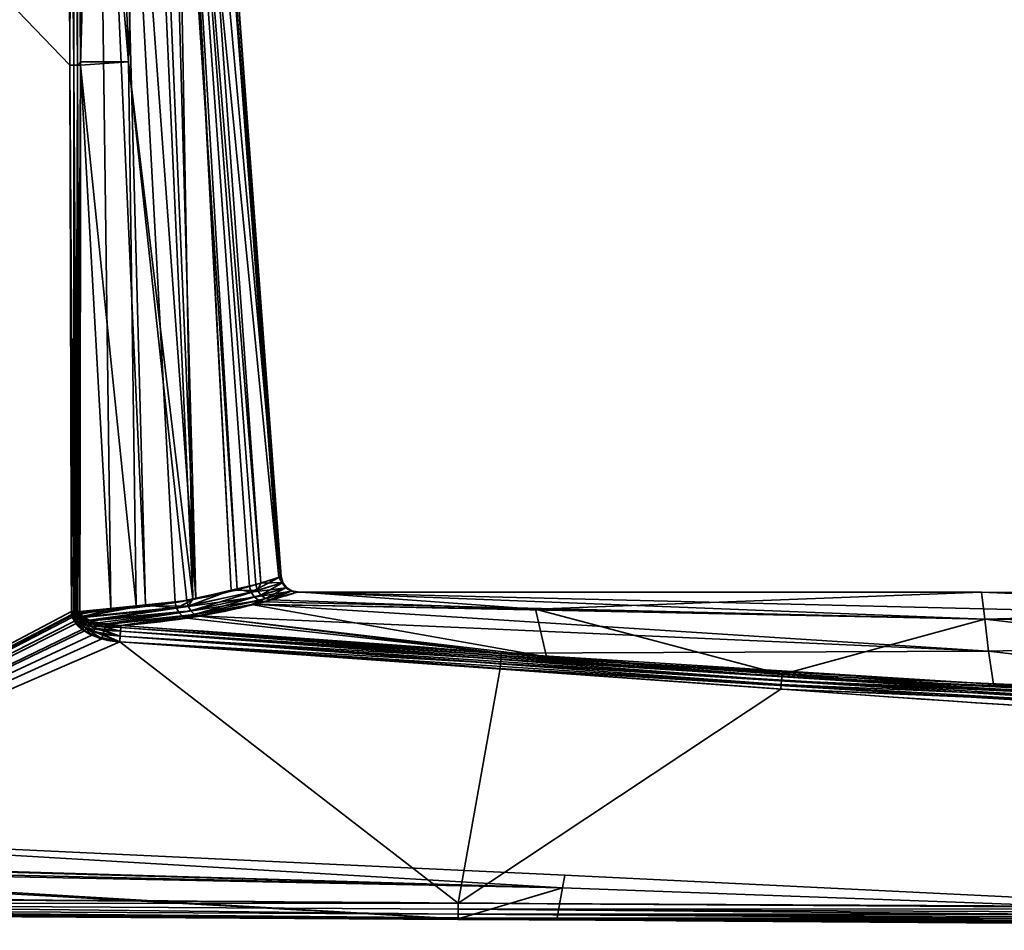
# Model space of a CAD drawing. Header units: millimetres. Extents: x -309 to 8309, y -96 to 57.
# Tile 82 of 95: x 7251 to 7281, y -93 to -66. Entities that reach past the tile are written whole.
import ezdxf

# ---------------------------------------------------------------- set-up
doc = ezdxf.new("R2010")
doc.units = ezdxf.units.MM
doc.layers.add('31', color=7, linetype='Continuous', true_color=0xffffff)

# ---------------------------------------------------------------- blocks, each defined once
blk = doc.blocks.new('UG_SURFACE_014')
at = {"layer": '31', "color": 251, "linetype": 'Continuous', "lineweight": 35}
for points in [[(7236, -50.3, 1115), (7236, -92.446, 1115), (7252.364, -83.789, 1115), (7252.316, -67.253, 1115)], [(7252.316, -67.253, 1115), (7252.256, -50.3, 1115), (7236, -50.3, 1115)], [(7236, -50.3, 1093), (7252.256, -50.3, 1093), (7252.316, -67.253, 1093)], [(7252.316, -67.253, 1093), (7252.364, -83.789, 1093), (7236, -92.446, 1093), (7236, -50.3, 1093)], [(7252.256, -50.3, 1115), (7252.316, -67.253, 1115), (7252.433, -67.253, 1114.986)], [(7252.433, -67.253, 1114.986), (7252.406, -50.3, 1114.974), (7252.256, -50.3, 1115)], [(7252.316, -67.253, 1093), (7252.256, -50.3, 1093), (7252.375, -50.3, 1093.014)], [(7252.375, -50.3, 1093.014), (7252.433, -67.253, 1093.014), (7252.316, -67.253, 1093)], [(7252.375, -50.3, 1093.014), (7252.404, -50.3, 1093.027), (7252.433, -67.253, 1093.014)], [(7252.404, -50.3, 1093.027), (7252.529, -50.3, 1093.081), (7252.544, -67.252, 1093.055)], [(7252.544, -67.252, 1093.055), (7252.433, -67.253, 1093.014), (7252.404, -50.3, 1093.027)], [(7252.421, -50.3, 1114.972), (7252.406, -50.3, 1114.974), (7252.433, -67.253, 1114.986)], [(7252.421, -50.3, 1114.972), (7252.433, -67.253, 1114.986), (7252.544, -67.252, 1114.944)], [(7252.544, -67.252, 1114.944), (7252.54, -50.3, 1114.906), (7252.421, -50.3, 1114.972)], [(7252.529, -50.3, 1093.081), (7252.541, -50.3, 1093.092), (7252.544, -67.252, 1093.055)], [(7252.568, -50.3, 1114.89), (7252.54, -50.3, 1114.906), (7252.544, -67.252, 1114.944)], [(7252.541, -50.3, 1093.092), (7252.652, -50.3, 1093.195), (7252.643, -67.252, 1093.122)], [(7252.643, -67.252, 1093.122), (7252.544, -67.252, 1093.055), (7252.541, -50.3, 1093.092)], [(7252.568, -50.3, 1114.89), (7252.544, -67.252, 1114.944), (7252.643, -67.145, 1114.878)], [(7252.643, -67.145, 1114.878), (7252.652, -50.3, 1114.805), (7252.568, -50.3, 1114.89)], [(7253.115, -50.3, 1094.032), (7253.558, -83.701, 1093.844), (7252.643, -67.252, 1093.122)], [(7252.652, -50.3, 1114.805), (7252.643, -67.145, 1114.878), (7254.087, -67.145, 1113.426)], [(7252.643, -67.252, 1093.122), (7252.652, -50.3, 1093.195), (7253.115, -50.3, 1094.032)], [(7254.087, -67.145, 1113.426), (7253.528, -50.3, 1113.145), (7252.652, -50.3, 1114.805)], [(7253.115, -50.3, 1094.032), (7253.704, -50.3, 1095.096), (7254.611, -83.604, 1094.712)], [(7254.611, -83.604, 1094.712), (7253.558, -83.701, 1093.844), (7253.115, -50.3, 1094.032)], [(7254.534, -50.3, 1111.238), (7253.528, -50.3, 1113.145), (7254.087, -67.145, 1113.426)], [(7253.704, -50.3, 1095.096), (7254.724, -50.3, 1096.939), (7256.131, -83.385, 1096.452)], [(7256.131, -83.385, 1096.452), (7255.508, -83.52, 1095.452), (7253.704, -50.3, 1095.096)], [(7255.508, -83.52, 1095.452), (7254.611, -83.604, 1094.712), (7253.704, -50.3, 1095.096)], [(7254.087, -67.145, 1113.426), (7256.041, -83.42, 1111.814), (7254.534, -50.3, 1111.238)], [(7255.435, -50.3, 1109.53), (7254.534, -50.3, 1111.238), (7256.041, -83.42, 1111.814)], [(7256.131, -83.385, 1096.452), (7254.724, -50.3, 1096.939), (7255.2, -50.3, 1097.801)], [(7255.2, -50.3, 1097.801), (7255.409, -50.3, 1098.902), (7257.38, -83.114, 1098.457)], [(7257.38, -83.114, 1098.457), (7256.131, -83.385, 1096.452), (7255.2, -50.3, 1097.801)], [(7255.409, -50.3, 1098.902), (7256.201, -50.3, 1103.086), (7258.639, -82.76, 1102.975)], [(7258.639, -82.76, 1102.975), (7257.752, -83.033, 1099.055), (7255.409, -50.3, 1098.902)], [(7257.752, -83.033, 1099.055), (7257.38, -83.114, 1098.457), (7255.409, -50.3, 1098.902)], [(7255.435, -50.3, 1109.53), (7256.041, -83.42, 1111.814), (7257.199, -83.151, 1109.764)], [(7257.199, -83.151, 1109.764), (7255.46, -50.3, 1109.361), (7255.435, -50.3, 1109.53)], [(7255.46, -50.3, 1109.361), (7257.946, -82.978, 1108.443), (7258.096, -82.931, 1107.623)], [(7255.46, -50.3, 1109.361), (7257.199, -83.151, 1109.764), (7257.946, -82.978, 1108.443)], [(7258.096, -82.931, 1107.623), (7255.774, -50.3, 1107.267), (7255.46, -50.3, 1109.361)], [(7255.774, -50.3, 1107.267), (7258.096, -82.931, 1107.623), (7258.715, -82.736, 1104.244)], [(7258.715, -82.736, 1104.244), (7256.312, -50.3, 1103.672), (7255.774, -50.3, 1107.267)], [(7258.694, -82.743, 1103.216), (7256.201, -50.3, 1103.086), (7256.312, -50.3, 1103.672)], [(7258.694, -82.743, 1103.216), (7258.639, -82.76, 1102.975), (7256.201, -50.3, 1103.086)], [(7256.312, -50.3, 1103.672), (7258.715, -82.736, 1104.244), (7258.694, -82.743, 1103.216)], [(7252.316, -67.253, 1115), (7252.364, -83.789, 1115), (7252.431, -83.789, 1114.994)], [(7252.431, -83.789, 1114.994), (7252.433, -67.253, 1114.986), (7252.316, -67.253, 1115)], [(7252.431, -83.789, 1093.006), (7252.316, -67.253, 1093), (7252.433, -67.253, 1093.014)], [(7252.431, -83.789, 1093.006), (7252.364, -83.789, 1093), (7252.316, -67.253, 1093)], [(7252.431, -83.789, 1114.994), (7252.453, -83.789, 1114.992), (7252.433, -67.253, 1114.986)], [(7252.433, -67.253, 1093.014), (7252.453, -83.789, 1093.008), (7252.431, -83.789, 1093.006)], [(7252.496, -83.789, 1114.98), (7252.544, -67.252, 1114.944), (7252.433, -67.253, 1114.986)], [(7252.433, -67.253, 1093.014), (7252.544, -67.252, 1093.055), (7252.539, -83.789, 1093.032)], [(7252.433, -67.253, 1114.986), (7252.453, -83.789, 1114.992), (7252.496, -83.789, 1114.98)], [(7252.539, -83.789, 1093.032), (7252.496, -83.789, 1093.02), (7252.433, -67.253, 1093.014)], [(7252.496, -83.789, 1093.02), (7252.453, -83.789, 1093.008), (7252.433, -67.253, 1093.014)], [(7252.496, -83.789, 1114.98), (7252.539, -83.789, 1114.968), (7252.544, -67.252, 1114.944)], [(7252.544, -67.252, 1114.944), (7252.539, -83.789, 1114.968), (7252.559, -83.788, 1114.959)], [(7252.559, -83.788, 1093.041), (7252.539, -83.789, 1093.032), (7252.544, -67.252, 1093.055)], [(7252.544, -67.252, 1114.944), (7252.643, -67.252, 1114.878), (7252.643, -67.145, 1114.878)], [(7252.559, -83.788, 1114.959), (7252.643, -67.252, 1114.878), (7252.544, -67.252, 1114.944)], [(7252.544, -67.252, 1093.055), (7252.643, -67.252, 1093.122), (7252.62, -83.788, 1093.07)], [(7252.62, -83.788, 1093.07), (7252.559, -83.788, 1093.041), (7252.544, -67.252, 1093.055)], [(7252.559, -83.788, 1114.959), (7252.62, -83.788, 1114.93), (7252.643, -67.252, 1114.878)], [(7253.558, -83.701, 1093.844), (7252.62, -83.788, 1093.07), (7252.643, -67.252, 1093.122)], [(7252.643, -67.252, 1114.878), (7252.62, -83.788, 1114.93), (7254.324, -83.617, 1113.461)], [(7254.087, -67.145, 1113.426), (7252.643, -67.145, 1114.878), (7252.643, -67.252, 1114.878)], [(7254.324, -83.617, 1113.461), (7254.087, -67.145, 1113.426), (7252.643, -67.252, 1114.878)], [(7254.087, -67.145, 1113.426), (7254.324, -83.617, 1113.461), (7255.857, -83.462, 1112.14)], [(7255.857, -83.462, 1112.14), (7256.041, -83.42, 1111.814), (7254.087, -67.145, 1113.426)], [(7257.8, -83.208, 1099.055), (7257.752, -83.033, 1099.055), (7258.639, -82.76, 1102.975)], [(7258.639, -82.76, 1102.975), (7258.742, -82.923, 1103.216), (7257.8, -83.208, 1099.055)], [(7258.763, -82.916, 1104.244), (7258.715, -82.736, 1104.244), (7258.096, -82.931, 1107.623)], [(7258.639, -82.76, 1102.975), (7258.694, -82.743, 1103.216), (7258.742, -82.923, 1103.216)], [(7258.694, -82.743, 1103.216), (7258.715, -82.736, 1104.244), (7258.763, -82.916, 1104.244)], [(7258.763, -82.916, 1104.244), (7258.742, -82.923, 1103.216), (7258.694, -82.743, 1103.216)], [(7256.131, -83.385, 1096.452), (7257.38, -83.114, 1098.457), (7257.8, -83.208, 1099.055), (7255.547, -83.688, 1095.441)], [(7257.993, -83.154, 1108.442), (7257.946, -82.978, 1108.443), (7257.199, -83.151, 1109.764)], [(7257.38, -83.114, 1098.457), (7257.752, -83.033, 1099.055), (7257.8, -83.208, 1099.055)], [(7257.8, -83.208, 1099.055), (7258.742, -82.923, 1103.216), (7258.852, -83.073, 1103.213)], [(7258.852, -83.073, 1103.213), (7257.901, -83.355, 1099.03), (7257.8, -83.208, 1099.055)], [(7257.901, -83.355, 1099.03), (7258.852, -83.073, 1103.213), (7259.01, -83.172, 1103.205)], [(7258.096, -82.931, 1107.623), (7257.946, -82.978, 1108.443), (7257.993, -83.154, 1108.442)], [(7258.096, -82.931, 1107.623), (7257.993, -83.154, 1108.442), (7258.763, -82.916, 1104.244)], [(7258.763, -82.916, 1104.244), (7257.993, -83.154, 1108.442), (7258.096, -83.301, 1108.464)], [(7258.096, -83.301, 1108.464), (7258.874, -83.066, 1104.245), (7258.763, -82.916, 1104.244)], [(7258.874, -83.066, 1104.245), (7258.096, -83.301, 1108.464), (7258.241, -83.402, 1108.506)], [(7258.241, -83.402, 1108.506), (7259.032, -83.165, 1104.248), (7258.874, -83.066, 1104.245)], [(7258.742, -82.923, 1103.216), (7258.763, -82.916, 1104.244), (7258.874, -83.066, 1104.245)], [(7258.874, -83.066, 1104.245), (7258.852, -83.073, 1103.213), (7258.742, -82.923, 1103.216)], [(7258.852, -83.073, 1103.213), (7258.874, -83.066, 1104.245), (7259.032, -83.165, 1104.248)], [(7259.032, -83.165, 1104.248), (7259.01, -83.172, 1103.205), (7258.852, -83.073, 1103.213)], [(7255.547, -83.688, 1095.441), (7255.508, -83.52, 1095.452), (7256.131, -83.385, 1096.452)], [(7255.547, -83.688, 1095.441), (7257.8, -83.208, 1099.055), (7257.901, -83.355, 1099.03)], [(7257.901, -83.355, 1099.03), (7255.624, -83.834, 1095.392), (7255.547, -83.688, 1095.441)], [(7255.624, -83.834, 1095.392), (7257.901, -83.355, 1099.03), (7258.042, -83.457, 1098.984)], [(7256.041, -83.42, 1111.814), (7255.857, -83.462, 1112.14), (7255.898, -83.63, 1112.148)], [(7255.898, -83.63, 1112.148), (7257.993, -83.154, 1108.442), (7257.199, -83.151, 1109.764)], [(7257.199, -83.151, 1109.764), (7256.041, -83.42, 1111.814), (7255.898, -83.63, 1112.148)], [(7257.993, -83.154, 1108.442), (7255.898, -83.63, 1112.148), (7255.979, -83.776, 1112.194)], [(7255.979, -83.776, 1112.194), (7258.096, -83.301, 1108.464), (7257.993, -83.154, 1108.442)], [(7258.096, -83.301, 1108.464), (7255.979, -83.776, 1112.194), (7256.092, -83.882, 1112.272)], [(7256.092, -83.882, 1112.272), (7258.241, -83.402, 1108.506), (7258.096, -83.301, 1108.464)], [(7257.811, -83.578, 1109.604), (7258.241, -83.402, 1108.506), (7256.092, -83.882, 1112.272)], [(7257.811, -83.578, 1109.604), (7258.409, -83.443, 1108.562), (7258.241, -83.402, 1108.506)], [(7259.01, -83.172, 1103.205), (7258.042, -83.457, 1098.984), (7257.901, -83.355, 1099.03)], [(7258.207, -83.499, 1098.922), (7258.042, -83.457, 1098.984), (7259.01, -83.172, 1103.205)], [(7259.01, -83.172, 1103.205), (7259.193, -83.206, 1103.195), (7258.207, -83.499, 1098.922)], [(7280.005, -84.025, 1098.166), (7258.207, -83.499, 1098.922), (7259.193, -83.206, 1103.195)], [(7259.032, -83.165, 1104.248), (7258.241, -83.402, 1108.506), (7258.409, -83.443, 1108.562)], [(7258.409, -83.443, 1108.562), (7259.215, -83.199, 1104.251), (7259.032, -83.165, 1104.248)], [(7259.215, -83.199, 1104.251), (7258.409, -83.443, 1108.562), (7266.412, -83.725, 1109.694)], [(7259.01, -83.172, 1103.205), (7259.032, -83.165, 1104.248), (7259.21, -83.201, 1103.999)], [(7259.21, -83.201, 1103.999), (7259.193, -83.206, 1103.195), (7259.01, -83.172, 1103.205)], [(7259.032, -83.165, 1104.248), (7259.215, -83.199, 1104.251), (7259.21, -83.201, 1103.999)], [(7259.193, -83.206, 1103.195), (7259.21, -83.201, 1103.999), (7279.907, -83.211, 1103.999)], [(7279.907, -83.211, 1103.999), (7307.362, -84.375, 1098.026), (7259.193, -83.206, 1103.195)], [(7259.193, -83.206, 1103.195), (7307.362, -84.375, 1098.026), (7280.005, -84.025, 1098.166)], [(7279.907, -83.211, 1103.999), (7259.21, -83.201, 1103.999), (7259.215, -83.199, 1104.251)], [(7279.907, -83.211, 1103.999), (7259.215, -83.199, 1104.251), (7266.412, -83.725, 1109.694)], [(7266.412, -83.725, 1109.694), (7280.004, -84.024, 1109.832), (7279.907, -83.211, 1103.999)], [(7307.361, -83.3, 1103.998), (7279.907, -83.211, 1103.999), (7280.004, -84.024, 1109.832)], [(7279.907, -83.211, 1103.999), (7307.361, -83.3, 1103.998), (7307.362, -84.375, 1098.026)], [(7280.004, -84.024, 1109.832), (7307.362, -84.374, 1109.971), (7307.361, -83.3, 1103.998)], [(7254.324, -83.617, 1113.461), (7252.62, -83.788, 1114.93), (7252.632, -83.85, 1114.927)], [(7252.626, -83.834, 1093.071), (7252.62, -83.788, 1093.07), (7253.558, -83.701, 1093.844)], [(7252.646, -83.877, 1093.076), (7252.626, -83.834, 1093.071), (7253.558, -83.701, 1093.844)], [(7252.632, -83.85, 1114.927), (7252.697, -83.936, 1114.911), (7254.324, -83.617, 1113.461)], [(7253.558, -83.701, 1093.844), (7252.723, -83.953, 1093.096), (7252.646, -83.877, 1093.076)], [(7252.697, -83.936, 1114.911), (7252.725, -83.953, 1114.904), (7254.324, -83.617, 1113.461)], [(7252.723, -83.953, 1093.096), (7253.558, -83.701, 1093.844), (7254.611, -83.604, 1094.712)], [(7254.611, -83.604, 1094.712), (7255.547, -83.688, 1095.441), (7252.723, -83.953, 1093.096)], [(7252.741, -83.971, 1093.101), (7252.723, -83.953, 1093.096), (7255.547, -83.688, 1095.441)], [(7252.725, -83.953, 1114.904), (7255.898, -83.63, 1112.148), (7254.324, -83.617, 1113.461)], [(7255.898, -83.63, 1112.148), (7252.725, -83.953, 1114.904), (7252.899, -84.056, 1114.858)], [(7252.958, -84.079, 1093.157), (7252.741, -83.971, 1093.101), (7255.547, -83.688, 1095.441)], [(7252.899, -84.056, 1114.858), (7255.979, -83.776, 1112.194), (7255.898, -83.63, 1112.148)], [(7255.547, -83.688, 1095.441), (7255.624, -83.834, 1095.392), (7252.958, -84.079, 1093.157)], [(7255.898, -83.63, 1112.148), (7255.857, -83.462, 1112.14), (7254.324, -83.617, 1113.461)], [(7254.611, -83.604, 1094.712), (7255.508, -83.52, 1095.452), (7255.547, -83.688, 1095.441)], [(7258.042, -83.457, 1098.984), (7255.733, -83.94, 1095.311), (7255.624, -83.834, 1095.392)], [(7255.733, -83.94, 1095.311), (7258.042, -83.457, 1098.984), (7257.872, -83.57, 1098.392)], [(7257.872, -83.57, 1098.392), (7256.172, -83.928, 1095.703), (7255.733, -83.94, 1095.311)], [(7256.092, -83.882, 1112.272), (7256.223, -83.935, 1112.371), (7257.811, -83.578, 1109.604)], [(7280.12, -84.991, 1095.494), (7256.172, -83.928, 1095.703), (7257.872, -83.57, 1098.392)], [(7257.811, -83.578, 1109.604), (7256.223, -83.935, 1112.371), (7266.739, -85.17, 1114.677)], [(7258.409, -83.443, 1108.562), (7257.811, -83.578, 1109.604), (7266.412, -83.725, 1109.694)], [(7266.739, -85.17, 1114.677), (7266.412, -83.725, 1109.694), (7257.811, -83.578, 1109.604)], [(7258.042, -83.457, 1098.984), (7258.207, -83.499, 1098.922), (7257.872, -83.57, 1098.392)], [(7280.005, -84.025, 1098.166), (7257.872, -83.57, 1098.392), (7258.207, -83.499, 1098.922)], [(7257.872, -83.57, 1098.392), (7280.005, -84.025, 1098.166), (7280.12, -84.991, 1095.494)], [(7266.412, -83.725, 1109.694), (7266.739, -85.17, 1114.677), (7273.869, -85.696, 1114.722)], [(7273.869, -85.696, 1114.722), (7280.004, -84.024, 1109.832), (7266.412, -83.725, 1109.694)], [(7236, -92.446, 1115), (7252.379, -83.912, 1115), (7252.364, -83.789, 1115)], [(7252.364, -83.789, 1093), (7252.372, -83.88, 1093), (7236, -92.446, 1093)], [(7252.372, -83.88, 1093), (7252.396, -83.967, 1093), (7236, -92.446, 1093)], [(7236, -92.446, 1115), (7252.455, -84.087, 1115), (7252.379, -83.912, 1115)], [(7252.396, -83.967, 1093), (7252.506, -84.159, 1093), (7236, -92.446, 1093)], [(7252.431, -83.789, 1114.994), (7252.364, -83.789, 1115), (7252.379, -83.912, 1115)], [(7252.372, -83.88, 1093), (7252.364, -83.789, 1093), (7252.431, -83.789, 1093.006)], [(7252.431, -83.789, 1093.006), (7252.439, -83.868, 1093.005), (7252.372, -83.88, 1093)], [(7252.396, -83.967, 1093), (7252.372, -83.88, 1093), (7252.439, -83.868, 1093.005)], [(7252.379, -83.912, 1115), (7252.446, -83.896, 1114.995), (7252.431, -83.789, 1114.994)], [(7252.446, -83.896, 1114.995), (7252.379, -83.912, 1115), (7252.455, -84.087, 1115)], [(7252.439, -83.868, 1093.005), (7252.462, -83.944, 1093.005), (7252.396, -83.967, 1093)], [(7252.506, -84.159, 1093), (7252.396, -83.967, 1093), (7252.462, -83.944, 1093.005)], [(7252.453, -83.789, 1114.992), (7252.431, -83.789, 1114.994), (7252.446, -83.896, 1114.995)], [(7252.439, -83.868, 1093.005), (7252.431, -83.789, 1093.006), (7252.453, -83.789, 1093.008)], [(7252.504, -83.856, 1093.018), (7252.439, -83.868, 1093.005), (7252.453, -83.789, 1093.008)], [(7252.439, -83.868, 1093.005), (7252.504, -83.856, 1093.018), (7252.526, -83.921, 1093.019)], [(7252.526, -83.921, 1093.019), (7252.462, -83.944, 1093.005), (7252.439, -83.868, 1093.005)], [(7252.446, -83.896, 1114.995), (7252.511, -83.88, 1114.981), (7252.496, -83.789, 1114.98)], [(7252.496, -83.789, 1114.98), (7252.453, -83.789, 1114.992), (7252.446, -83.896, 1114.995)], [(7252.511, -83.88, 1114.981), (7252.446, -83.896, 1114.995), (7252.519, -84.047, 1114.994)], [(7252.455, -84.087, 1115), (7252.519, -84.047, 1114.994), (7252.446, -83.896, 1114.995)], [(7252.453, -83.789, 1093.008), (7252.496, -83.789, 1093.02), (7252.504, -83.856, 1093.018)], [(7252.462, -83.944, 1093.005), (7252.526, -83.921, 1093.019), (7252.63, -84.06, 1093.026)], [(7252.462, -83.944, 1093.005), (7252.569, -84.109, 1093.006), (7252.506, -84.159, 1093)], [(7252.63, -84.06, 1093.026), (7252.569, -84.109, 1093.006), (7252.462, -83.944, 1093.005)], [(7252.539, -83.789, 1114.968), (7252.496, -83.789, 1114.98), (7252.511, -83.88, 1114.981)], [(7252.504, -83.856, 1093.018), (7252.496, -83.789, 1093.02), (7252.539, -83.789, 1093.032)], [(7252.539, -83.789, 1093.032), (7252.567, -83.844, 1093.041), (7252.504, -83.856, 1093.018)], [(7252.504, -83.856, 1093.018), (7252.567, -83.844, 1093.041), (7252.588, -83.898, 1093.043)], [(7252.588, -83.898, 1093.043), (7252.526, -83.921, 1093.019), (7252.504, -83.856, 1093.018)], [(7252.539, -83.789, 1114.968), (7252.511, -83.88, 1114.981), (7252.573, -83.864, 1114.959)], [(7252.573, -83.864, 1114.959), (7252.511, -83.88, 1114.981), (7252.582, -84.008, 1114.977)], [(7252.519, -84.047, 1114.994), (7252.582, -84.008, 1114.977), (7252.511, -83.88, 1114.981)], [(7252.582, -84.008, 1114.977), (7252.519, -84.047, 1114.994), (7252.747, -84.258, 1114.991)], [(7252.526, -83.921, 1093.019), (7252.588, -83.898, 1093.043), (7252.687, -84.014, 1093.057)], [(7252.687, -84.014, 1093.057), (7252.63, -84.06, 1093.026), (7252.526, -83.921, 1093.019)], [(7252.573, -83.864, 1114.959), (7252.559, -83.788, 1114.959), (7252.539, -83.789, 1114.968)], [(7252.539, -83.789, 1093.032), (7252.559, -83.788, 1093.041), (7252.567, -83.844, 1093.041)], [(7252.62, -83.788, 1114.93), (7252.559, -83.788, 1114.959), (7252.573, -83.864, 1114.959)], [(7252.567, -83.844, 1093.041), (7252.559, -83.788, 1093.041), (7252.62, -83.788, 1093.07)], [(7252.62, -83.788, 1093.07), (7252.626, -83.834, 1093.071), (7252.567, -83.844, 1093.041)], [(7252.588, -83.898, 1093.043), (7252.567, -83.844, 1093.041), (7252.626, -83.834, 1093.071)], [(7252.573, -83.864, 1114.959), (7252.632, -83.85, 1114.927), (7252.62, -83.788, 1114.93)], [(7252.632, -83.85, 1114.927), (7252.573, -83.864, 1114.959), (7252.641, -83.971, 1114.949)], [(7252.582, -84.008, 1114.977), (7252.641, -83.971, 1114.949), (7252.573, -83.864, 1114.959)], [(7252.641, -83.971, 1114.949), (7252.582, -84.008, 1114.977), (7252.802, -84.184, 1114.963)], [(7252.747, -84.258, 1114.991), (7252.802, -84.184, 1114.963), (7252.582, -84.008, 1114.977)], [(7252.626, -83.834, 1093.071), (7252.646, -83.877, 1093.076), (7252.588, -83.898, 1093.043)], [(7252.687, -84.014, 1093.057), (7252.588, -83.898, 1093.043), (7252.646, -83.877, 1093.076)], [(7252.63, -84.06, 1093.026), (7252.687, -84.014, 1093.057), (7252.915, -84.143, 1093.091)], [(7252.641, -83.971, 1114.949), (7252.697, -83.936, 1114.911), (7252.632, -83.85, 1114.927)], [(7252.725, -83.953, 1114.904), (7252.697, -83.936, 1114.911), (7252.641, -83.971, 1114.949)], [(7252.725, -83.953, 1114.904), (7252.641, -83.971, 1114.949), (7252.854, -84.116, 1114.918)], [(7252.802, -84.184, 1114.963), (7252.854, -84.116, 1114.918), (7252.641, -83.971, 1114.949)], [(7252.646, -83.877, 1093.076), (7252.723, -83.953, 1093.096), (7252.687, -84.014, 1093.057)], [(7252.723, -83.953, 1093.096), (7252.741, -83.971, 1093.101), (7252.687, -84.014, 1093.057)], [(7252.915, -84.143, 1093.091), (7252.687, -84.014, 1093.057), (7252.741, -83.971, 1093.101)], [(7252.854, -84.116, 1114.918), (7252.899, -84.056, 1114.858), (7252.725, -83.953, 1114.904)], [(7252.741, -83.971, 1093.101), (7252.958, -84.079, 1093.157), (7252.915, -84.143, 1093.091)], [(7255.979, -83.776, 1112.194), (7252.899, -84.056, 1114.858), (7253.149, -84.137, 1114.792)], [(7253.4, -84.185, 1093.277), (7252.958, -84.079, 1093.157), (7255.624, -83.834, 1095.392)], [(7255.979, -83.776, 1112.194), (7253.149, -84.137, 1114.792), (7253.411, -84.168, 1114.718)], [(7255.624, -83.834, 1095.392), (7255.733, -83.94, 1095.311), (7253.4, -84.185, 1093.277)], [(7253.409, -84.187, 1093.28), (7253.4, -84.185, 1093.277), (7255.733, -83.94, 1095.311)], [(7253.86, -84.221, 1093.406), (7253.409, -84.187, 1093.28), (7255.733, -83.94, 1095.311)], [(7253.411, -84.168, 1114.718), (7256.092, -83.882, 1112.272), (7255.979, -83.776, 1112.194)], [(7256.092, -83.882, 1112.272), (7253.411, -84.168, 1114.718), (7253.86, -84.221, 1114.594)], [(7253.86, -84.221, 1114.594), (7256.223, -83.935, 1112.371), (7256.092, -83.882, 1112.272)], [(7256.223, -83.935, 1112.371), (7253.86, -84.221, 1114.594), (7266.739, -85.17, 1114.677)], [(7255.733, -83.94, 1095.311), (7255.858, -83.995, 1095.206), (7253.86, -84.221, 1093.406)], [(7265.373, -85.05, 1093.33), (7253.86, -84.221, 1093.406), (7255.858, -83.995, 1095.206)], [(7256.172, -83.928, 1095.703), (7255.858, -83.995, 1095.206), (7255.733, -83.94, 1095.311)], [(7265.373, -85.05, 1093.33), (7255.858, -83.995, 1095.206), (7256.172, -83.928, 1095.703)], [(7256.172, -83.928, 1095.703), (7280.12, -84.991, 1095.494), (7265.373, -85.05, 1093.33)], [(7280.004, -84.024, 1109.832), (7273.869, -85.696, 1114.722), (7306.99, -87.145, 1114.816)], [(7306.99, -87.145, 1114.816), (7307.362, -84.374, 1109.971), (7280.004, -84.024, 1109.832)], [(7280.12, -84.991, 1095.494), (7280.005, -84.025, 1098.166), (7307.362, -84.375, 1098.026)], [(7252.688, -84.334, 1115), (7252.455, -84.087, 1115), (7236, -92.446, 1115)], [(7236, -92.446, 1093), (7252.506, -84.159, 1093), (7252.756, -84.382, 1093)], [(7252.519, -84.047, 1114.994), (7252.455, -84.087, 1115), (7252.688, -84.334, 1115)], [(7252.756, -84.382, 1093), (7252.506, -84.159, 1093), (7252.569, -84.109, 1093.006)], [(7252.688, -84.334, 1115), (7252.747, -84.258, 1114.991), (7252.519, -84.047, 1114.994)], [(7252.569, -84.109, 1093.006), (7252.63, -84.06, 1093.026), (7252.866, -84.217, 1093.041)], [(7252.569, -84.109, 1093.006), (7252.812, -84.298, 1093.01), (7252.756, -84.382, 1093)], [(7252.866, -84.217, 1093.041), (7252.812, -84.298, 1093.01), (7252.569, -84.109, 1093.006)], [(7252.915, -84.143, 1093.091), (7252.866, -84.217, 1093.041), (7252.63, -84.06, 1093.026)], [(7252.747, -84.258, 1114.991), (7252.688, -84.334, 1115), (7252.979, -84.505, 1115)], [(7252.802, -84.184, 1114.963), (7252.747, -84.258, 1114.991), (7253.028, -84.399, 1114.986)], [(7252.979, -84.505, 1115), (7253.028, -84.399, 1114.986), (7252.747, -84.258, 1114.991)], [(7253.286, -84.618, 1093), (7252.756, -84.382, 1093), (7252.812, -84.298, 1093.01)], [(7252.854, -84.116, 1114.918), (7252.802, -84.184, 1114.963), (7253.074, -84.298, 1114.945)], [(7253.028, -84.399, 1114.986), (7253.074, -84.298, 1114.945), (7252.802, -84.184, 1114.963)], [(7252.812, -84.298, 1093.01), (7252.866, -84.217, 1093.041), (7253.358, -84.364, 1093.076)], [(7252.812, -84.298, 1093.01), (7253.324, -84.486, 1093.019), (7253.286, -84.618, 1093)], [(7253.358, -84.364, 1093.076), (7253.324, -84.486, 1093.019), (7252.812, -84.298, 1093.01)], [(7252.899, -84.056, 1114.858), (7252.854, -84.116, 1114.918), (7253.115, -84.209, 1114.879)], [(7253.074, -84.298, 1114.945), (7253.115, -84.209, 1114.879), (7252.854, -84.116, 1114.918)], [(7252.866, -84.217, 1093.041), (7252.915, -84.143, 1093.091), (7253.388, -84.262, 1093.165)], [(7253.388, -84.262, 1093.165), (7253.358, -84.364, 1093.076), (7252.866, -84.217, 1093.041)], [(7253.115, -84.209, 1114.879), (7253.149, -84.137, 1114.792), (7252.899, -84.056, 1114.858)], [(7253.388, -84.262, 1093.165), (7252.915, -84.143, 1093.091), (7252.958, -84.079, 1093.157)], [(7252.958, -84.079, 1093.157), (7253.4, -84.185, 1093.277), (7253.388, -84.262, 1093.165)], [(7253.074, -84.298, 1114.945), (7253.028, -84.399, 1114.986), (7253.839, -84.542, 1114.97)], [(7253.115, -84.209, 1114.879), (7253.074, -84.298, 1114.945), (7253.849, -84.393, 1114.885)], [(7253.839, -84.542, 1114.97), (7253.849, -84.393, 1114.885), (7253.074, -84.298, 1114.945)], [(7253.411, -84.168, 1114.718), (7253.149, -84.137, 1114.792), (7253.115, -84.209, 1114.879)], [(7253.115, -84.209, 1114.879), (7253.856, -84.282, 1114.754), (7253.411, -84.168, 1114.718)], [(7253.849, -84.393, 1114.885), (7253.856, -84.282, 1114.754), (7253.115, -84.209, 1114.879)], [(7253.849, -84.393, 1093.115), (7253.358, -84.364, 1093.076), (7253.388, -84.262, 1093.165)], [(7253.4, -84.185, 1093.277), (7253.409, -84.187, 1093.28), (7253.388, -84.262, 1093.165)], [(7253.856, -84.282, 1093.246), (7253.388, -84.262, 1093.165), (7253.409, -84.187, 1093.28)], [(7253.388, -84.262, 1093.165), (7253.856, -84.282, 1093.246), (7253.849, -84.393, 1093.115)], [(7253.409, -84.187, 1093.28), (7253.86, -84.221, 1093.406), (7253.856, -84.282, 1093.246)], [(7253.856, -84.282, 1114.754), (7253.86, -84.221, 1114.594), (7253.411, -84.168, 1114.718)], [(7273.863, -85.774, 1114.837), (7253.856, -84.282, 1114.754), (7253.849, -84.393, 1114.885)], [(7253.849, -84.393, 1093.115), (7253.856, -84.282, 1093.246), (7265.368, -85.123, 1093.196)], [(7266.739, -85.17, 1114.677), (7253.86, -84.221, 1114.594), (7253.856, -84.282, 1114.754)], [(7253.856, -84.282, 1093.246), (7253.86, -84.221, 1093.406), (7265.373, -85.05, 1093.33)], [(7253.856, -84.282, 1114.754), (7273.863, -85.774, 1114.837), (7266.739, -85.17, 1114.677)], [(7265.373, -85.05, 1093.33), (7265.368, -85.123, 1093.196), (7253.856, -84.282, 1093.246)], [(7236, -92.446, 1115), (7252.979, -84.505, 1115), (7252.688, -84.334, 1115)], [(7236, -92.446, 1093), (7252.756, -84.382, 1093), (7253.286, -84.618, 1093)], [(7253.828, -84.711, 1115), (7252.979, -84.505, 1115), (7236, -92.446, 1115)], [(7264.068, -92.621, 1093), (7236, -92.446, 1093), (7253.286, -84.618, 1093), (7253.828, -84.711, 1093)], [(7253.028, -84.399, 1114.986), (7252.979, -84.505, 1115), (7253.828, -84.711, 1115)], [(7253.828, -84.711, 1115), (7253.839, -84.542, 1114.97), (7253.028, -84.399, 1114.986)], [(7253.828, -84.711, 1093), (7253.286, -84.618, 1093), (7253.324, -84.486, 1093.019)], [(7253.839, -84.542, 1093.03), (7253.324, -84.486, 1093.019), (7253.358, -84.364, 1093.076)], [(7253.324, -84.486, 1093.019), (7253.839, -84.542, 1093.03), (7253.828, -84.711, 1093)], [(7253.358, -84.364, 1093.076), (7253.849, -84.393, 1093.115), (7253.839, -84.542, 1093.03)], [(7273.846, -86.006, 1114.981), (7253.839, -84.542, 1114.97), (7253.828, -84.711, 1115)], [(7253.828, -84.711, 1093), (7253.839, -84.542, 1093.03), (7265.35, -85.369, 1093.023)], [(7273.855, -85.88, 1114.925), (7253.849, -84.393, 1114.885), (7253.839, -84.542, 1114.97)], [(7253.839, -84.542, 1093.03), (7253.849, -84.393, 1093.115), (7265.36, -85.233, 1093.091)], [(7253.839, -84.542, 1114.97), (7273.846, -86.006, 1114.981), (7273.855, -85.88, 1114.925)], [(7265.36, -85.233, 1093.091), (7265.35, -85.369, 1093.023), (7253.839, -84.542, 1093.03)], [(7253.849, -84.393, 1114.885), (7273.855, -85.88, 1114.925), (7273.863, -85.774, 1114.837)], [(7265.368, -85.123, 1093.196), (7265.36, -85.233, 1093.091), (7253.849, -84.393, 1093.115)], [(7280.12, -84.991, 1095.494), (7307.362, -84.375, 1098.026), (7298.482, -87.146, 1093.184)], [(7273.836, -86.142, 1115), (7253.828, -84.711, 1115), (7236, -92.446, 1115), (7264.068, -92.621, 1115)], [(7253.828, -84.711, 1115), (7273.836, -86.142, 1115), (7273.846, -86.006, 1114.981)], [(7265.35, -85.369, 1093.023), (7265.339, -85.519, 1093), (7253.828, -84.711, 1093)], [(7264.068, -92.621, 1093), (7253.828, -84.711, 1093), (7265.339, -85.519, 1093)], [(7265.36, -85.233, 1093.091), (7265.368, -85.123, 1093.196), (7298.481, -87.225, 1093.107)], [(7265.368, -85.123, 1093.196), (7265.373, -85.05, 1093.33), (7280.269, -85.993, 1093.264)], [(7298.481, -87.225, 1093.107), (7265.368, -85.123, 1093.196), (7280.269, -85.993, 1093.264)], [(7280.12, -84.991, 1095.494), (7280.269, -85.993, 1093.264), (7265.373, -85.05, 1093.33)], [(7273.863, -85.774, 1114.837), (7273.869, -85.696, 1114.722), (7266.739, -85.17, 1114.677)], [(7298.482, -87.146, 1093.184), (7280.269, -85.993, 1093.264), (7280.12, -84.991, 1095.494)], [(7265.339, -85.519, 1093), (7298.475, -87.534, 1093), (7298.5, -92.8, 1093), (7264.068, -92.621, 1093)], [(7265.339, -85.519, 1093), (7265.35, -85.369, 1093.023), (7298.477, -87.424, 1093.012)], [(7298.477, -87.424, 1093.012), (7298.475, -87.534, 1093), (7265.339, -85.519, 1093)], [(7265.35, -85.369, 1093.023), (7265.36, -85.233, 1093.091), (7298.479, -87.32, 1093.048)], [(7298.479, -87.32, 1093.048), (7298.477, -87.424, 1093.012), (7265.35, -85.369, 1093.023)], [(7298.481, -87.225, 1093.107), (7298.479, -87.32, 1093.048), (7265.36, -85.233, 1093.091)], [(7273.863, -85.774, 1114.837), (7273.855, -85.88, 1114.925), (7306.99, -87.319, 1114.952)], [(7306.99, -87.145, 1114.816), (7273.869, -85.696, 1114.722), (7273.863, -85.774, 1114.837)], [(7273.863, -85.774, 1114.837), (7306.99, -87.224, 1114.893), (7306.99, -87.145, 1114.816)], [(7306.99, -87.319, 1114.952), (7306.99, -87.224, 1114.893), (7273.863, -85.774, 1114.837)], [(7306.99, -87.423, 1114.988), (7273.846, -86.006, 1114.981), (7273.836, -86.142, 1115)], [(7273.855, -85.88, 1114.925), (7273.846, -86.006, 1114.981), (7306.99, -87.423, 1114.988)], [(7306.99, -87.423, 1114.988), (7306.99, -87.319, 1114.952), (7273.855, -85.88, 1114.925)], [(7280.269, -85.993, 1093.264), (7298.482, -87.146, 1093.184), (7298.481, -87.225, 1093.107)], [(7264.068, -92.621, 1115), (7298.5, -92.8, 1115), (7306.99, -87.533, 1115), (7273.836, -86.142, 1115)], [(7273.836, -86.142, 1115), (7306.99, -87.533, 1115), (7306.99, -87.423, 1114.988)], [(7235.988, -90.311, 1104), (7267.301, -91.775, 1104), (7267.231, -92.155, 1109.564)], [(7267.231, -92.155, 1109.564), (7235.992, -91.279, 1109.683), (7235.988, -90.311, 1104)], [(7235.988, -90.311, 1104), (7235.992, -91.24, 1098.31), (7267.231, -92.155, 1098.436)], [(7267.301, -91.775, 1104), (7235.988, -90.311, 1104), (7235.988, -90.311, 1104)], [(7267.231, -92.155, 1098.436), (7267.301, -91.775, 1104), (7235.988, -90.311, 1104)], [(7267.231, -92.155, 1098.436), (7235.992, -91.24, 1098.31), (7235.993, -91.439, 1097.089)], [(7235.993, -91.536, 1111.195), (7235.992, -91.279, 1109.683), (7267.231, -92.155, 1109.564)], [(7235.993, -91.439, 1097.089), (7235.999, -92.887, 1093.736), (7264.064, -93.1, 1093.644)], [(7264.064, -93.1, 1093.644), (7267.231, -92.155, 1098.436), (7235.993, -91.439, 1097.089)], [(7235.993, -91.536, 1111.195), (7267.231, -92.155, 1109.564), (7264.064, -93.1, 1114.356)], [(7264.064, -93.1, 1114.356), (7235.999, -92.887, 1114.264), (7235.993, -91.536, 1111.195)], [(7267.301, -91.775, 1104), (7267.231, -92.155, 1098.436), (7298.479, -93.299, 1098.581)], [(7298.479, -93.299, 1109.419), (7267.231, -92.155, 1109.564), (7267.301, -91.775, 1104)], [(7298.479, -93.299, 1098.581), (7298.479, -93.299, 1104), (7267.301, -91.775, 1104)], [(7267.301, -91.775, 1104), (7298.479, -93.299, 1104), (7298.479, -93.299, 1109.419)], [(7267.231, -92.155, 1109.564), (7267.055, -93.117, 1114.368), (7264.064, -93.1, 1114.356)], [(7264.064, -93.1, 1093.644), (7267.055, -93.117, 1093.632), (7267.231, -92.155, 1098.436)], [(7298.479, -93.3, 1114.5), (7267.055, -93.117, 1114.368), (7267.231, -92.155, 1109.564)], [(7267.231, -92.155, 1098.436), (7267.055, -93.117, 1093.632), (7298.479, -93.3, 1093.5)], [(7298.479, -93.3, 1093.5), (7298.479, -93.299, 1098.581), (7267.231, -92.155, 1098.436)], [(7267.231, -92.155, 1109.564), (7298.479, -93.299, 1109.419), (7298.479, -93.3, 1114.5)], [(7264.068, -92.621, 1115), (7236, -92.446, 1115), (7235.999, -92.647, 1114.958)], [(7235.999, -92.647, 1093.042), (7236, -92.446, 1093), (7264.068, -92.621, 1093)], [(7235.999, -92.647, 1114.958), (7264.066, -92.803, 1114.966), (7264.068, -92.621, 1115)], [(7264.068, -92.621, 1093), (7264.066, -92.803, 1093.034), (7235.999, -92.647, 1093.042)], [(7264.066, -92.803, 1114.966), (7235.999, -92.647, 1114.958), (7235.999, -92.648, 1114.957)], [(7235.999, -92.648, 1093.043), (7235.999, -92.647, 1093.042), (7264.066, -92.803, 1093.034)], [(7235.999, -92.648, 1114.957), (7235.999, -92.814, 1114.839), (7264.065, -92.96, 1114.867)], [(7264.065, -92.96, 1114.867), (7264.066, -92.803, 1114.966), (7235.999, -92.648, 1114.957)], [(7235.999, -92.648, 1093.043), (7264.066, -92.803, 1093.034), (7264.065, -92.96, 1093.132)], [(7264.065, -92.96, 1093.132), (7235.999, -92.814, 1093.161), (7235.999, -92.648, 1093.043)], [(7298.5, -92.8, 1115), (7264.068, -92.621, 1115), (7264.066, -92.803, 1114.966)], [(7264.066, -92.803, 1093.034), (7264.068, -92.621, 1093), (7298.5, -92.8, 1093)], [(7235.999, -92.814, 1114.839), (7235.998, -92.919, 1114.664), (7264.064, -93.07, 1114.719)], [(7264.064, -93.07, 1093.281), (7235.998, -92.919, 1093.336), (7235.999, -92.815, 1093.163)], [(7235.998, -92.943, 1114.456), (7235.999, -92.887, 1114.264), (7264.064, -93.1, 1114.356)], [(7264.064, -93.1, 1093.644), (7235.999, -92.887, 1093.736), (7235.998, -92.943, 1093.544)], [(7235.998, -92.919, 1114.66), (7235.998, -92.945, 1114.46), (7264.064, -93.119, 1114.54)], [(7264.064, -93.07, 1114.719), (7235.998, -92.919, 1114.664), (7235.998, -92.919, 1114.66)], [(7264.064, -93.119, 1114.54), (7264.064, -93.07, 1114.719), (7235.998, -92.919, 1114.66)], [(7235.998, -92.919, 1093.336), (7264.064, -93.07, 1093.281), (7264.064, -93.119, 1093.46)], [(7264.064, -93.119, 1093.46), (7235.998, -92.945, 1093.54), (7235.998, -92.919, 1093.336)], [(7235.998, -92.945, 1114.46), (7235.998, -92.943, 1114.456), (7264.064, -93.1, 1114.356)], [(7264.064, -93.1, 1093.644), (7235.998, -92.943, 1093.544), (7235.998, -92.945, 1093.54)], [(7264.064, -93.1, 1114.356), (7264.064, -93.119, 1114.54), (7235.998, -92.945, 1114.46)], [(7235.998, -92.945, 1093.54), (7264.064, -93.119, 1093.46), (7264.064, -93.1, 1093.644)], [(7264.064, -93.07, 1114.719), (7264.065, -92.96, 1114.867), (7235.999, -92.814, 1114.839)], [(7235.999, -92.815, 1093.163), (7235.999, -92.814, 1093.161), (7264.065, -92.96, 1093.132)], [(7235.999, -92.815, 1093.163), (7264.065, -92.96, 1093.132), (7264.064, -93.07, 1093.281)], [(7264.065, -92.96, 1114.867), (7264.064, -93.07, 1114.719), (7298.499, -93.204, 1114.794)], [(7264.064, -93.07, 1093.281), (7264.065, -92.96, 1093.132), (7298.5, -93.094, 1093.096)], [(7264.066, -92.803, 1114.966), (7264.065, -92.96, 1114.867), (7298.5, -93.094, 1114.905)], [(7264.065, -92.96, 1093.132), (7264.066, -92.803, 1093.034), (7298.5, -92.955, 1093.024)], [(7298.5, -92.955, 1093.024), (7298.5, -93.094, 1093.096), (7264.065, -92.96, 1093.132)], [(7298.499, -93.204, 1114.794), (7298.5, -93.094, 1114.905), (7264.065, -92.96, 1114.867)], [(7264.066, -92.803, 1114.966), (7298.5, -92.955, 1114.976), (7298.5, -92.8, 1115)], [(7298.5, -92.8, 1093), (7298.5, -92.955, 1093.024), (7264.066, -92.803, 1093.034)], [(7298.5, -93.094, 1114.905), (7298.5, -92.955, 1114.976), (7264.066, -92.803, 1114.966)], [(7264.064, -93.07, 1114.719), (7264.064, -93.119, 1114.54), (7298.499, -93.276, 1114.655)], [(7298.499, -93.276, 1114.655), (7298.499, -93.204, 1114.794), (7264.064, -93.07, 1114.719)], [(7264.064, -93.119, 1093.46), (7264.064, -93.07, 1093.281), (7298.499, -93.204, 1093.206)], [(7298.5, -93.094, 1093.096), (7298.499, -93.204, 1093.206), (7264.064, -93.07, 1093.281)], [(7264.064, -93.119, 1114.54), (7264.064, -93.1, 1114.356), (7267.055, -93.117, 1114.368)], [(7267.055, -93.117, 1093.632), (7264.064, -93.1, 1093.644), (7264.064, -93.119, 1093.46)], [(7298.499, -93.276, 1114.655), (7264.064, -93.119, 1114.54), (7267.055, -93.117, 1114.368)], [(7267.055, -93.117, 1093.632), (7264.064, -93.119, 1093.46), (7298.499, -93.276, 1093.346)], [(7298.499, -93.204, 1093.206), (7298.499, -93.276, 1093.346), (7264.064, -93.119, 1093.46)], [(7267.055, -93.117, 1114.368), (7298.479, -93.3, 1114.5), (7298.499, -93.276, 1114.655)], [(7298.499, -93.276, 1093.346), (7298.479, -93.3, 1093.5), (7267.055, -93.117, 1093.632)]]:
    blk.add_3dface(points, dxfattribs=at)

msp = doc.modelspace()

# ---------------------------------------------------------------- linework, layer by layer
at = {"layer": '31', "color": 251, "linetype": 'Continuous', "lineweight": 35, "extrusion": (0.002638, -0.999997, 9.15294e-18)}
for centre, start, end in [((7252.118, 1114.5, 102.922), 59.253, 90), ((7252.118, 1093.5, 102.922), 270, 300.747)]:
    msp.add_arc(centre, 0.5, start, end, dxfattribs=at)
at = {"layer": '31', "color": 251, "linetype": 'Continuous', "lineweight": 35, "extrusion": (-0.997886, 0.064982, 0)}
msp.add_arc((-386.837, 1114.5, -7244.001), 0.5, 90, 169.2091, dxfattribs=at)
at = {"layer": '31', "color": 251, "linetype": 'Continuous', "lineweight": 35, "extrusion": (0.997886, -0.064982, 0)}
msp.add_arc((386.837, 1093.5, 7244.001), 0.5, 270, 349.2091, dxfattribs=at)
at = {"layer": '31', "color": 251, "linetype": 'Continuous', "lineweight": 35}
for points, knots in [([(7252.256, -50.3, 1093), (7252.277, -55.951, 1093), (7252.297, -61.602, 1093), (7252.333, -72.765, 1093), (7252.35, -78.277, 1093), (7252.364, -83.789, 1093)], [0, 0, 0, 0, 0.506223, 0.506223, 1, 1, 1, 1]), ([(7252.364, -83.789, 1115), (7252.35, -78.277, 1115), (7252.333, -72.765, 1115), (7252.297, -61.602, 1115), (7252.277, -55.951, 1115), (7252.256, -50.3, 1115)], [0, 0, 0, 0, 0.493777, 0.493777, 1, 1, 1, 1]), ([(7252.62, -83.788, 1093.07), (7252.629, -78.276, 1093.084), (7252.637, -72.764, 1093.101), (7252.649, -61.601, 1093.143), (7252.653, -55.951, 1093.168), (7252.652, -50.3, 1093.195)], [0, 0, 0, 0, 0.493798, 0.493798, 1, 1, 1, 1]), ([(7252.652, -50.3, 1114.805), (7252.653, -55.951, 1114.832), (7252.649, -61.601, 1114.857), (7252.637, -72.764, 1114.899), (7252.629, -78.276, 1114.916), (7252.62, -83.788, 1114.93)], [0, 0, 0, 0, 0.506202, 0.506202, 1, 1, 1, 1]), ([(7252.62, -83.788, 1114.93), (7253.57, -83.758, 1114.364), (7254.42, -83.677, 1113.689), (7255.932, -83.463, 1112.124), (7256.587, -83.328, 1111.233), (7257.635, -83.074, 1109.339), (7258.042, -82.952, 1108.308), (7258.579, -82.784, 1106.197), (7258.717, -82.736, 1105.112), (7258.718, -82.735, 1102.902), (7258.58, -82.783, 1101.808), (7258.045, -82.951, 1099.701), (7257.638, -83.073, 1098.668), (7256.067, -83.455, 1095.823), (7254.52, -83.727, 1094.201), (7252.62, -83.788, 1093.07)], [0, 0, 0, 0, 0.125, 0.125, 0.25, 0.25, 0.375, 0.375, 0.5, 0.5, 0.625, 0.625, 0.75, 0.75, 1, 1, 1, 1]), ([(7253.86, -84.221, 1093.406), (7255.536, -84.097, 1094.629), (7256.887, -83.832, 1096.228), (7258.729, -83.373, 1099.88), (7259.218, -83.198, 1101.926), (7259.217, -83.199, 1105.043), (7259.096, -83.239, 1106.065), (7258.625, -83.383, 1108.055), (7258.267, -83.488, 1109.037), (7256.89, -83.832, 1111.767), (7255.537, -84.097, 1113.371), (7253.86, -84.221, 1114.594)], [0, 0, 0, 0, 0.25, 0.25, 0.5, 0.5, 0.625, 0.625, 0.75, 0.75, 1, 1, 1, 1]), ([(7253.828, -84.711, 1115), (7253.515, -84.691, 1115), (7253.212, -84.622, 1115), (7252.79, -84.412, 1115), (7252.657, -84.324, 1115), (7252.444, -84.097, 1115), (7252.364, -83.948, 1115), (7252.364, -83.789, 1115)], [0, 0, 0, 0, 0.5, 0.5, 0.75, 0.75, 1, 1, 1, 1]), ([(7252.364, -83.789, 1093), (7252.364, -83.849, 1093), (7252.376, -83.911, 1093), (7252.421, -84.037, 1093), (7252.46, -84.101, 1093), (7252.576, -84.246, 1093), (7252.663, -84.32, 1093), (7252.917, -84.489, 1093), (7253.1, -84.565, 1093), (7253.462, -84.669, 1093), (7253.645, -84.699, 1093), (7253.828, -84.711, 1093)], [0, 0, 0, 0, 0.096721, 0.096721, 0.214423, 0.214423, 0.394065, 0.394065, 0.705671, 0.705671, 1, 1, 1, 1]), ([(7252.62, -83.788, 1093.07), (7252.619, -83.806, 1093.07), (7252.622, -83.824, 1093.071), (7252.633, -83.853, 1093.073), (7252.639, -83.866, 1093.075), (7252.659, -83.899, 1093.08), (7252.677, -83.918, 1093.084), (7252.71, -83.948, 1093.092), (7252.725, -83.96, 1093.096), (7252.807, -84.018, 1093.118), (7252.882, -84.051, 1093.137), (7253.104, -84.132, 1093.196), (7253.257, -84.165, 1093.237), (7253.559, -84.208, 1093.321), (7253.709, -84.219, 1093.363), (7253.86, -84.221, 1093.406)], [0, 0, 0, 0, 0.036981, 0.036981, 0.065513, 0.065513, 0.119134, 0.119134, 0.160519, 0.160519, 0.33497, 0.33497, 0.67146, 0.67146, 1, 1, 1, 1]), ([(7252.62, -83.788, 1114.93), (7252.62, -83.793, 1114.93), (7252.62, -83.798, 1114.93), (7252.621, -83.819, 1114.93), (7252.625, -83.835, 1114.929), (7252.637, -83.863, 1114.926), (7252.644, -83.875, 1114.924), (7252.665, -83.905, 1114.919), (7252.68, -83.921, 1114.915), (7252.755, -83.989, 1114.896), (7252.827, -84.026, 1114.877), (7252.98, -84.09, 1114.837), (7253.064, -84.116, 1114.814), (7253.381, -84.194, 1114.729), (7253.622, -84.218, 1114.662), (7253.86, -84.221, 1114.594)], [0, 0, 0, 0, 0.009635, 0.009635, 0.043647, 0.043647, 0.072623, 0.072623, 0.119686, 0.119686, 0.289308, 0.289308, 0.47824, 0.47824, 1, 1, 1, 1]), ([(7253.86, -84.221, 1114.594), (7262.775, -84.812, 1114.651), (7271.68, -85.566, 1114.716), (7285.048, -86.493, 1114.779), (7289.506, -86.754, 1114.795), (7296.196, -87.078, 1114.812), (7298.427, -87.166, 1114.817), (7302.897, -87.154, 1114.816), (7305.132, -87.144, 1114.816), (7325.245, -87.16, 1114.816), (7343.122, -87.149, 1114.816), (7361, -87.148, 1114.816)], [0, 0, 0, 0, 0.25, 0.25, 0.375, 0.375, 0.4375, 0.4375, 0.5, 0.5, 1, 1, 1, 1]), ([(7361, -87.148, 1093.184), (7343.121, -87.149, 1093.184), (7325.242, -87.16, 1093.184), (7305.128, -87.144, 1093.184), (7302.894, -87.154, 1093.184), (7298.424, -87.166, 1093.183), (7296.191, -87.078, 1093.188), (7289.499, -86.753, 1093.205), (7285.04, -86.492, 1093.221), (7271.674, -85.565, 1093.284), (7262.773, -84.812, 1093.349), (7253.86, -84.221, 1093.406)], [0, 0, 0, 0, 0.5, 0.5, 0.5625, 0.5625, 0.625, 0.625, 0.75, 0.75, 1, 1, 1, 1]), ([(7361, -87.535, 1115), (7343.129, -87.537, 1115), (7325.257, -87.547, 1115), (7305.152, -87.532, 1115), (7302.918, -87.541, 1115), (7298.45, -87.553, 1115), (7296.216, -87.47, 1115), (7289.516, -87.159, 1115), (7285.051, -86.909, 1115), (7271.667, -86.02, 1115), (7262.752, -85.292, 1115), (7253.828, -84.711, 1115)], [0, 0, 0, 0, 0.5, 0.5, 0.5625, 0.5625, 0.625, 0.625, 0.75, 0.75, 1, 1, 1, 1]), ([(7253.828, -84.711, 1093), (7262.744, -85.292, 1093), (7271.651, -86.019, 1093), (7285.023, -86.907, 1093), (7289.483, -87.157, 1093), (7296.177, -87.469, 1093), (7298.411, -87.553, 1093), (7302.882, -87.542, 1093), (7305.117, -87.532, 1093), (7325.235, -87.547, 1093), (7343.117, -87.537, 1093), (7361, -87.535, 1093)], [0, 0, 0, 0, 0.25, 0.25, 0.375, 0.375, 0.4375, 0.4375, 0.5, 0.5, 1, 1, 1, 1]), ([(7361, -93.011, 1093), (7357.586, -93.007, 1093), (7354.171, -93.001, 1093), (7333.338, -92.95, 1093), (7315.919, -92.845, 1093), (7287.022, -92.77, 1093), (7275.545, -92.703, 1093), (7254.712, -92.554, 1093), (7245.356, -92.48, 1093), (7236, -92.446, 1093)], [0, 0, 0, 0, 0.081942, 0.081942, 0.499996, 0.499996, 0.775458, 0.775458, 1, 1, 1, 1]), ([(7236, -92.446, 1115), (7245.356, -92.48, 1115), (7254.712, -92.554, 1115), (7275.545, -92.703, 1115), (7287.022, -92.77, 1115), (7315.919, -92.845, 1115), (7333.338, -92.95, 1115), (7354.171, -93.001, 1115), (7357.586, -93.007, 1115), (7361, -93.011, 1115)], [0, 0, 0, 0, 0.224542, 0.224542, 0.500004, 0.500004, 0.918058, 0.918058, 1, 1, 1, 1]), ([(7360.999, -93.446, 1114.747), (7350.582, -93.443, 1114.73), (7340.166, -93.432, 1114.685), (7319.332, -93.374, 1114.58), (7308.915, -93.327, 1114.526), (7288.081, -93.273, 1114.474), (7277.665, -93.213, 1114.421), (7256.832, -93.04, 1114.321), (7246.415, -92.933, 1114.28), (7235.998, -92.887, 1114.264)], [0, 0, 0, 0, 0.25, 0.25, 0.5, 0.5, 0.75, 0.75, 1, 1, 1, 1]), ([(7235.998, -92.887, 1093.736), (7246.415, -92.933, 1093.72), (7256.832, -93.04, 1093.679), (7277.665, -93.213, 1093.579), (7288.081, -93.273, 1093.526), (7308.915, -93.327, 1093.474), (7319.332, -93.374, 1093.42), (7340.166, -93.432, 1093.315), (7350.582, -93.443, 1093.27), (7360.999, -93.446, 1093.253)], [0, 0, 0, 0, 0.25, 0.25, 0.5, 0.5, 0.75, 0.75, 1, 1, 1, 1])]:
    msp.add_open_spline(points, degree=3, knots=knots, dxfattribs=at)

# ---------------------------------------------------------------- block references
msp.add_blockref('UG_SURFACE_014', (0, 0), dxfattribs=at)

doc.saveas('drawing.dxf')
